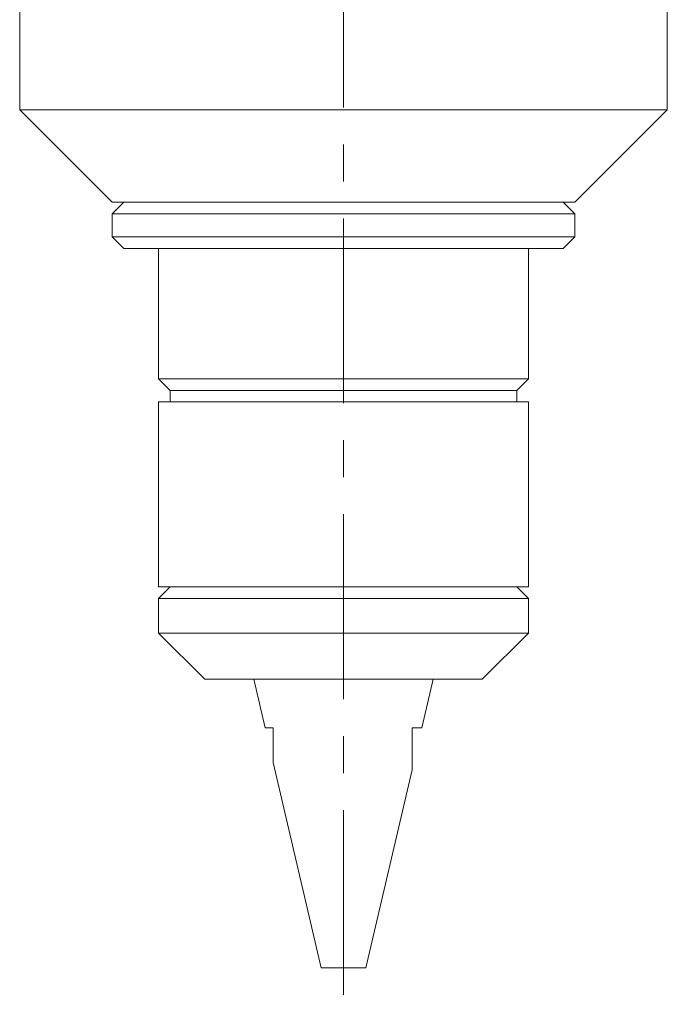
# Model space of a CAD drawing. Header units: inches. Extents: x 1 to 18.7, y 1.8 to 15.7.
# Tile 1 of 22: x 4 to 5.8, y 6.2 to 8.8. Entities that reach past the tile are written whole.
import ezdxf

# ---------------------------------------------------------------- set-up
doc = ezdxf.new("R2010")
doc.units = ezdxf.units.IN
doc.header["$MEASUREMENT"] = 0
doc.linetypes.add('CENTERX2', pattern=[0.8, 0.5, -0.1, 0.1, -0.1])
doc.layers.add('SLD-0', color=7, linetype='Continuous')

msp = doc.modelspace()

# ---------------------------------------------------------------- linework, layer by layer
at = {"color": 7, "linetype": 'Continuous', "lineweight": 15}
for p, q in [((4.0341, 10.5726), (4.0341, 8.5726)), ((5.7841, 8.5726), (5.7841, 9.2884)), ((4.0341, 8.5726), (4.2841, 8.3226)), ((5.5278, 8.5726), (4.0341, 8.5726)), ((5.7841, 8.5726), (5.5278, 8.5726)), ((5.5341, 8.3226), (5.7841, 8.5726)), ((4.3153, 8.3226), (4.2841, 8.2914)), ((5.351, 8.3226), (4.2841, 8.3226)), ((5.5341, 8.3226), (5.351, 8.3226)), ((5.5341, 8.2914), (5.5028, 8.3226)), ((4.2841, 8.2914), (4.2841, 8.2289)), ((4.2841, 8.2914), (5.5341, 8.2914)), ((5.5341, 8.2289), (5.5341, 8.2914)), ((4.2841, 8.2289), (4.3153, 8.1976)), ((4.2841, 8.2289), (5.5341, 8.2289)), ((5.5028, 8.1976), (5.5341, 8.2289)), ((4.3153, 8.1976), (5.5028, 8.1976)), ((4.4091, 8.1976), (4.4091, 7.8451)), ((5.4091, 7.8451), (5.4091, 8.1976)), ((4.4091, 7.8451), (4.4403, 7.8139)), ((5.4091, 7.8451), (4.4091, 7.8451)), ((5.3778, 7.8139), (5.4091, 7.8451)), ((4.4403, 7.8139), (4.4403, 7.7826)), ((5.3778, 7.8139), (4.4403, 7.8139)), ((5.3778, 7.7826), (5.3778, 7.8139)), ((4.4091, 7.7826), (4.4091, 7.2826)), ((5.4091, 7.7826), (4.4091, 7.7826)), ((5.4091, 7.2826), (5.4091, 7.7826)), ((4.4403, 7.2826), (4.4091, 7.2514)), ((5.4091, 7.2826), (4.4091, 7.2826)), ((5.4091, 7.2514), (5.3778, 7.2826)), ((4.4091, 7.2514), (4.4091, 7.1576)), ((4.9091, 7.2514), (4.4091, 7.2514)), ((5.4091, 7.2514), (4.9091, 7.2514)), ((5.4091, 7.1576), (5.4091, 7.2514)), ((4.4091, 7.1576), (4.5341, 7.0326)), ((5.4091, 7.1576), (4.4091, 7.1576)), ((5.2841, 7.0326), (5.4091, 7.1576)), ((5.2841, 7.0326), (4.5341, 7.0326)), ((4.6666, 7.0326), (4.6972, 6.9016)), ((5.121, 6.9016), (5.1516, 7.0326)), ((4.6972, 6.9016), (4.7194, 6.9016)), ((5.0944, 6.9016), (5.121, 6.9016)), ((4.7192, 6.8075), (4.8488, 6.2526)), ((4.9694, 6.2526), (5.0944, 6.7879)), ((4.8488, 6.2526), (4.9694, 6.2526))]:
    msp.add_line(p, q, dxfattribs=at)
for points, knots in [([(4.7194, 6.9016), (4.7194, 6.8977), (4.7194, 6.8899), (4.7194, 6.8775), (4.7194, 6.8643), (4.7194, 6.8529), (4.7194, 6.8441), (4.7194, 6.8376), (4.7194, 6.8313), (4.7194, 6.8259), (4.7194, 6.8213), (4.7194, 6.8176), (4.7194, 6.8143), (4.7194, 6.8107), (4.7194, 6.8084), (4.7194, 6.8068), (4.7194, 6.8073), (4.7194, 6.8075)], [0, 0, 0, 0, 0.0949029, 0.1898643, 0.3087999, 0.4280116, 0.4872182, 0.5467709, 0.6085451, 0.6705303, 0.7147055, 0.7590463, 0.8030789, 0.8494548, 0.9216548, 0.9591691, 1, 1, 1, 1]), ([(5.0944, 6.7879), (5.0944, 6.7878), (5.0944, 6.7876), (5.0944, 6.789), (5.0944, 6.792), (5.0944, 6.7967), (5.0944, 6.8005), (5.0944, 6.8048), (5.0944, 6.8101), (5.0944, 6.8164), (5.0944, 6.8237), (5.0944, 6.8349), (5.0944, 6.8458), (5.0944, 6.8561), (5.0944, 6.8636), (5.0944, 6.874), (5.0944, 6.8873), (5.0944, 6.8969), (5.0944, 6.9016)], [0, 0, 0, 0, 0.018918, 0.054297, 0.14647, 0.187572, 0.228659, 0.269736, 0.31363, 0.373366, 0.433089, 0.492806, 0.636356, 0.677436, 0.718434, 0.800919, 0.900428, 1, 1, 1, 1])]:
    msp.add_open_spline(points, degree=3, knots=knots, dxfattribs=at)
at = {"layer": 'SLD-0', "color": 7, "linetype": 'CENTERX2', "lineweight": 0}
msp.add_line((4.9091, 11.4791), (4.9091, 6.1536), dxfattribs=at)

doc.saveas('drawing.dxf')
